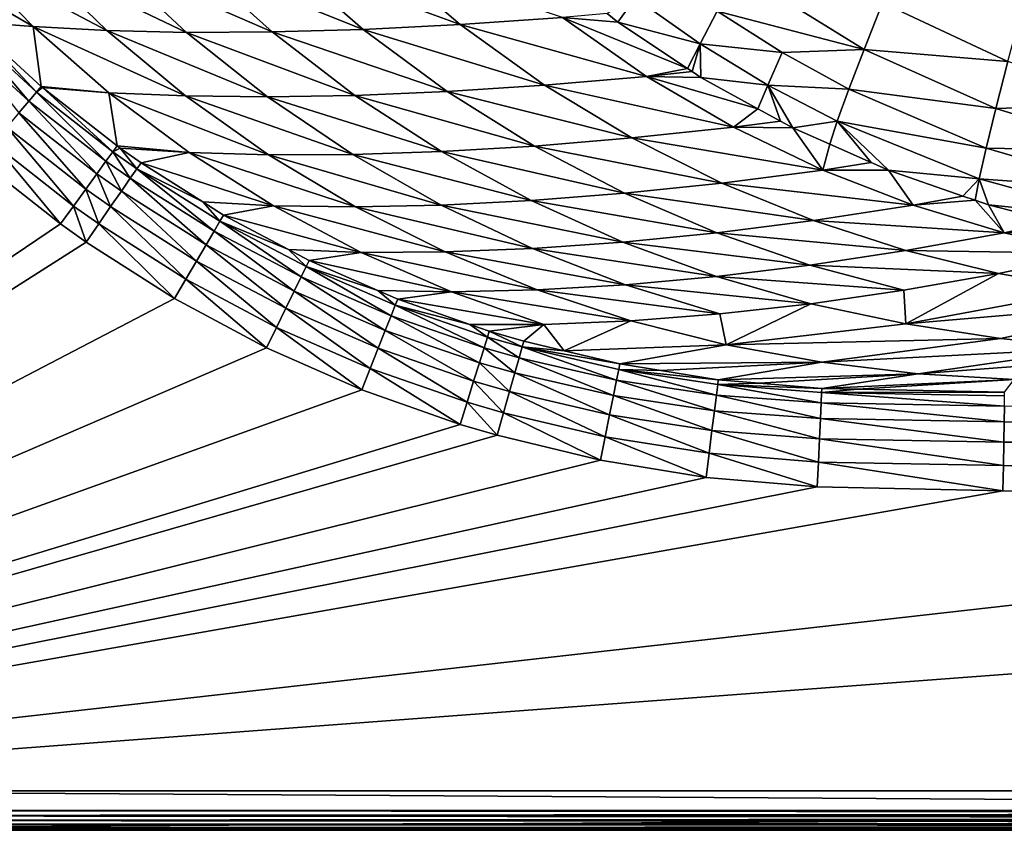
# Model space of a CAD drawing. Extents: x -924 to 924, y -425 to 424.
# Tile 2 of 52: x -710 to -460, y -425 to -220. Entities that reach past the tile are written whole.
import ezdxf

# ---------------------------------------------------------------- set-up
doc = ezdxf.new("R2010")
doc.units = 0
doc.linetypes.add('SOLIDLINE', pattern=[0])
doc.layers.add('BE3C_Starlet_I_Sil_8320CWVVK_1', color=252, linetype='SOLIDLINE')

msp = doc.modelspace()

# ---------------------------------------------------------------- linework, layer by layer
at = {"layer": 'BE3C_Starlet_I_Sil_8320CWVVK_1', "color": 252}
for points in [[(-500, 320.795), (820.794, -420), (-820.794, -420)], [(-500, 320.795), (-820.794, -420), (-820.794, 0)], [(500, 320.795), (820.794, -420), (-500, 320.795)], [(-724.008, -203.123, 513.931), (-738.642, -202.372, 555.719), (-706.185, -221.348, 514.328)], [(-706.185, -221.348, 514.328), (-738.642, -202.372, 555.719), (-722.034, -220.13, 555.651)], [(-706.185, -221.348, 514.328), (-687.534, -222.361, 470.841), (-724.008, -203.123, 513.931)], [(-724.008, -203.123, 513.931), (-687.534, -222.361, 470.841), (-706.135, -204.232, 470.216)], [(-687.534, -222.361, 470.841), (-667.361, -222.817, 427.961), (-706.135, -204.232, 470.216)], [(-706.135, -204.232, 470.216), (-667.361, -222.817, 427.961), (-686.582, -204.836, 427.165)], [(-618.235, -203.625, 302.725), (-642.594, -204.532, 343.346), (-598.072, -220.84, 303.642)], [(-598.072, -220.84, 303.642), (-572.172, -219.069, 263.866), (-618.235, -203.625, 302.725)], [(-667.361, -222.817, 427.961), (-645.702, -222.715, 385.757), (-686.582, -204.836, 427.165)], [(-686.582, -204.836, 427.165), (-645.702, -222.715, 385.757), (-665.389, -204.936, 384.851)], [(-665.389, -204.936, 384.851), (-622.594, -222.056, 344.295), (-642.594, -204.532, 343.346)], [(-645.702, -222.715, 385.757), (-622.594, -222.056, 344.295), (-665.389, -204.936, 384.851)], [(-598.072, -220.84, 303.642), (-642.594, -204.532, 343.346), (-622.594, -222.056, 344.295)], [(-527.548, -207.482, 208.076), (-532.974, -217.458, 220.279), (-495.771, -227.125, 207.713)], [(-495.771, -227.125, 207.713), (-491.104, -215.306, 196.895), (-527.548, -207.482, 208.076)], [(-553.768, -214.088, 233.517), (-560.852, -218.071, 247.486), (-558.12, -220.253, 247.558)], [(-553.768, -214.088, 233.517), (-558.12, -220.253, 247.558), (-537.324, -225.711, 233.683)], [(-537.324, -225.711, 233.683), (-532.974, -217.458, 220.279), (-553.768, -214.088, 233.517)], [(-495.771, -227.125, 207.713), (-459.403, -230.221, 196.165), (-491.104, -215.306, 196.895)], [(-491.104, -215.306, 196.895), (-459.403, -230.221, 196.165), (-455.8, -216.784, 187.204)], [(-598.072, -220.84, 303.642), (-550.895, -233.97, 264.703), (-572.172, -219.069, 263.866)], [(-558.12, -220.253, 247.558), (-560.852, -218.071, 247.486), (-572.172, -219.069, 263.866)], [(-558.12, -220.253, 247.558), (-572.172, -219.069, 263.866), (-540.472, -232.01, 247.805)], [(-540.472, -232.01, 247.805), (-572.172, -219.069, 263.866), (-550.895, -233.97, 264.703)], [(-537.324, -225.711, 233.683), (-516.563, -227.935, 220.261), (-532.974, -217.458, 220.279)], [(-495.771, -227.125, 207.713), (-532.974, -217.458, 220.279), (-516.563, -227.935, 220.261)], [(-707.243, -240.22, 565.568), (-723.345, -221.451, 560.915), (-725.445, -223.57, 565.634)], [(-705.314, -237.953, 560.82), (-722.034, -220.13, 555.651), (-723.345, -221.451, 560.915)], [(-707.243, -240.22, 565.568), (-705.314, -237.953, 560.82), (-723.345, -221.451, 560.915)], [(-706.185, -221.348, 514.328), (-722.034, -220.13, 555.651), (-704.119, -236.548, 555.527)], [(-705.314, -237.953, 560.82), (-704.119, -236.548, 555.527), (-722.034, -220.13, 555.651)], [(-706.185, -221.348, 514.328), (-704.119, -236.548, 555.527), (-687.006, -238.104, 514.735)], [(-687.006, -238.104, 514.735), (-667.606, -238.938, 471.484), (-706.185, -221.348, 514.328)], [(-706.185, -221.348, 514.328), (-667.606, -238.938, 471.484), (-687.534, -222.361, 470.841)], [(-598.072, -220.84, 303.642), (-622.594, -222.056, 344.295), (-576.755, -236.18, 304.593)], [(-576.755, -236.18, 304.593), (-550.895, -233.97, 264.703), (-598.072, -220.84, 303.642)], [(-537.324, -225.711, 233.683), (-558.12, -220.253, 247.558), (-540.472, -232.01, 247.805)], [(-709.808, -243.236, 569.534), (-707.243, -240.22, 565.568), (-725.445, -223.57, 565.634)], [(-667.606, -238.938, 471.484), (-646.847, -239.163, 428.784), (-687.534, -222.361, 470.841)], [(-687.534, -222.361, 470.841), (-646.847, -239.163, 428.784), (-667.361, -222.817, 427.961)], [(-667.361, -222.817, 427.961), (-624.764, -238.778, 386.694), (-645.702, -222.715, 385.757)], [(-646.847, -239.163, 428.784), (-624.764, -238.778, 386.694), (-667.361, -222.817, 427.961)], [(-645.702, -222.715, 385.757), (-601.388, -237.783, 345.277), (-622.594, -222.056, 344.295)], [(-624.764, -238.778, 386.694), (-601.388, -237.783, 345.277), (-645.702, -222.715, 385.757)], [(-576.755, -236.18, 304.593), (-622.594, -222.056, 344.295), (-601.388, -237.783, 345.277)], [(-537.324, -225.711, 233.683), (-540.472, -232.01, 247.805), (-539.359, -232.752, 247.821)], [(-537.097, -234.259, 247.852), (-537.324, -225.711, 233.683), (-539.359, -232.752, 247.821)], [(-537.097, -234.259, 247.852), (-520.195, -236.157, 233.777), (-537.324, -225.711, 233.683)], [(-520.195, -236.157, 233.777), (-516.563, -227.935, 220.261), (-537.324, -225.711, 233.683)], [(-520.195, -236.157, 233.777), (-499.626, -237.222, 220.176), (-516.563, -227.935, 220.261)], [(-495.771, -227.125, 207.713), (-516.563, -227.935, 220.261), (-499.626, -237.222, 220.176)], [(-499.626, -237.222, 220.176), (-462.472, -242.145, 207.22), (-495.771, -227.125, 207.713)], [(-462.472, -242.145, 207.22), (-459.403, -230.221, 196.165), (-495.771, -227.125, 207.713)], [(-462.472, -242.145, 207.22), (-426.219, -240.909, 195.495), (-459.403, -230.221, 196.165)], [(-576.755, -236.18, 304.593), (-528.839, -246.847, 265.56), (-550.895, -233.97, 264.703)], [(-540.472, -232.01, 247.805), (-550.895, -233.97, 264.703), (-539.359, -232.752, 247.821)], [(-550.895, -233.97, 264.703), (-537.097, -234.259, 247.852), (-539.359, -232.752, 247.821)], [(-528.839, -246.847, 265.56), (-522.669, -242.184, 247.95), (-550.895, -233.97, 264.703)], [(-550.895, -233.97, 264.703), (-522.669, -242.184, 247.95), (-537.097, -234.259, 247.852)], [(-522.669, -242.184, 247.95), (-520.195, -236.157, 233.777), (-537.097, -234.259, 247.852)], [(-703.843, -236.765, 555.525), (-704.119, -236.548, 555.527), (-705.314, -237.953, 560.82)], [(-685.999, -253.067, 560.674), (-703.843, -236.765, 555.525), (-705.314, -237.953, 560.82)], [(-687.006, -238.104, 514.735), (-704.119, -236.548, 555.527), (-703.843, -236.765, 555.525)], [(-687.006, -238.104, 514.735), (-703.843, -236.765, 555.525), (-684.93, -251.598, 555.339)], [(-685.999, -253.067, 560.674), (-684.93, -251.598, 555.339), (-703.843, -236.765, 555.525)], [(-576.755, -236.18, 304.593), (-601.388, -237.783, 345.277), (-554.582, -249.565, 305.564)], [(-554.582, -249.565, 305.564), (-528.839, -246.847, 265.56), (-576.755, -236.18, 304.593)], [(-516.975, -245.311, 247.989), (-520.195, -236.157, 233.777), (-522.669, -242.184, 247.95)], [(-513.855, -247.025, 248.01), (-502.579, -245.35, 233.79), (-520.195, -236.157, 233.777)], [(-513.855, -247.025, 248.01), (-520.195, -236.157, 233.777), (-516.975, -245.311, 247.989)], [(-502.579, -245.35, 233.79), (-499.626, -237.222, 220.176), (-520.195, -236.157, 233.777)], [(-687.743, -255.465, 565.467), (-705.314, -237.953, 560.82), (-707.243, -240.22, 565.568)], [(-687.743, -255.465, 565.467), (-685.999, -253.067, 560.674), (-705.314, -237.953, 560.82)], [(-687.006, -238.104, 514.735), (-684.93, -251.598, 555.339), (-666.649, -253.278, 515.145)], [(-666.649, -253.278, 515.145), (-646.556, -253.855, 472.138), (-687.006, -238.104, 514.735)], [(-687.006, -238.104, 514.735), (-646.556, -253.855, 472.138), (-667.606, -238.938, 471.484)], [(-646.556, -253.855, 472.138), (-625.272, -253.771, 429.622), (-667.606, -238.938, 471.484)], [(-667.606, -238.938, 471.484), (-625.272, -253.771, 429.622), (-646.847, -239.163, 428.784)], [(-646.847, -239.163, 428.784), (-602.828, -253.028, 387.65), (-624.764, -238.778, 386.694)], [(-625.272, -253.771, 429.622), (-602.828, -253.028, 387.65), (-646.847, -239.163, 428.784)], [(-624.764, -238.778, 386.694), (-579.255, -251.626, 346.279), (-601.388, -237.783, 345.277)], [(-602.828, -253.028, 387.65), (-579.255, -251.626, 346.279), (-624.764, -238.778, 386.694)], [(-554.582, -249.565, 305.564), (-601.388, -237.783, 345.277), (-579.255, -251.626, 346.279)], [(-502.579, -245.35, 233.79), (-464.901, -252.139, 219.916), (-499.626, -237.222, 220.176)], [(-464.901, -252.139, 219.916), (-462.472, -242.145, 207.22), (-499.626, -237.222, 220.176)], [(-690.075, -258.671, 569.474), (-707.243, -240.22, 565.568), (-709.808, -243.236, 569.534)], [(-690.075, -258.671, 569.474), (-687.743, -255.465, 565.467), (-707.243, -240.22, 565.568)], [(-427.78, -252.834, 206.861), (-426.219, -240.909, 195.495), (-462.472, -242.145, 207.22)], [(-692.875, -262.521, 572.491), (-709.808, -243.236, 569.534), (-712.882, -246.849, 572.519)], [(-692.875, -262.521, 572.491), (-690.075, -258.671, 569.474), (-709.808, -243.236, 569.534)], [(-528.839, -246.847, 265.56), (-516.975, -245.311, 247.989), (-522.669, -242.184, 247.95)], [(-464.901, -252.139, 219.916), (-427.78, -252.834, 206.861), (-462.472, -242.145, 207.22)], [(-528.839, -246.847, 265.56), (-513.855, -247.025, 248.01), (-516.975, -245.311, 247.989)], [(-504.502, -251.165, 248.014), (-502.579, -245.35, 233.79), (-513.855, -247.025, 248.01)], [(-494.021, -255.805, 248.019), (-502.579, -245.35, 233.79), (-504.502, -251.165, 248.014)], [(-489.652, -257.739, 248.021), (-466.637, -259.946, 233.705), (-502.579, -245.35, 233.79)], [(-489.652, -257.739, 248.021), (-502.579, -245.35, 233.79), (-494.021, -255.805, 248.019)], [(-466.637, -259.946, 233.705), (-464.901, -252.139, 219.916), (-502.579, -245.35, 233.79)], [(-696.002, -266.82, 574.365), (-712.882, -246.849, 572.519), (-716.309, -250.877, 574.372)], [(-696.002, -266.82, 574.365), (-692.875, -262.521, 572.491), (-712.882, -246.849, 572.519)], [(-554.582, -249.565, 305.564), (-506.248, -257.715, 266.424), (-528.839, -246.847, 265.56)], [(-506.248, -257.715, 266.424), (-513.855, -247.025, 248.01), (-528.839, -246.847, 265.56)], [(-506.248, -257.715, 266.424), (-504.502, -251.165, 248.014), (-513.855, -247.025, 248.01)], [(-699.296, -271.349, 575), (-716.309, -250.877, 574.372), (-719.917, -255.119, 575)], [(-699.296, -271.349, 575), (-696.002, -266.82, 574.365), (-716.309, -250.877, 574.372)], [(-684.15, -252.149, 555.33), (-684.93, -251.598, 555.339), (-685.999, -253.067, 560.674)], [(-666.649, -253.278, 515.145), (-684.93, -251.598, 555.339), (-684.15, -252.149, 555.33)], [(-602.828, -253.028, 387.65), (-556.426, -263.566, 347.289), (-579.255, -251.626, 346.279)], [(-554.582, -249.565, 305.564), (-579.255, -251.626, 346.279), (-531.793, -260.993, 306.543)], [(-531.793, -260.993, 306.543), (-579.255, -251.626, 346.279), (-556.426, -263.566, 347.289)], [(-531.793, -260.993, 306.543), (-506.248, -257.715, 266.424), (-554.582, -249.565, 305.564)], [(-494.021, -255.805, 248.019), (-504.502, -251.165, 248.014), (-506.248, -257.715, 266.424)], [(-681.59, -259.797, 565.429), (-685.999, -253.067, 560.674), (-687.743, -255.465, 565.467)], [(-679.903, -257.363, 560.62), (-684.15, -252.149, 555.33), (-685.999, -253.067, 560.674)], [(-681.59, -259.797, 565.429), (-679.903, -257.363, 560.62), (-685.999, -253.067, 560.674)], [(-666.649, -253.278, 515.145), (-684.15, -252.149, 555.33), (-678.874, -255.878, 555.268)], [(-679.903, -257.363, 560.62), (-678.874, -255.878, 555.268), (-684.15, -252.149, 555.33)], [(-666.649, -253.278, 515.145), (-678.874, -255.878, 555.268), (-645.296, -266.789, 515.553)], [(-645.296, -266.789, 515.553), (-624.582, -267.045, 472.794), (-666.649, -253.278, 515.145)], [(-666.649, -253.278, 515.145), (-624.582, -267.045, 472.794), (-646.556, -253.855, 472.138)], [(-646.556, -253.855, 472.138), (-602.848, -266.593, 430.464), (-625.272, -253.771, 429.622)], [(-624.582, -267.045, 472.794), (-602.848, -266.593, 430.464), (-646.556, -253.855, 472.138)], [(-625.272, -253.771, 429.622), (-580.12, -265.433, 388.613), (-602.828, -253.028, 387.65)], [(-602.848, -266.593, 430.464), (-580.12, -265.433, 388.613), (-625.272, -253.771, 429.622)], [(-580.12, -265.433, 388.613), (-556.426, -263.566, 347.289), (-602.828, -253.028, 387.65)], [(-466.637, -259.946, 233.705), (-428.905, -262.624, 219.871), (-464.901, -252.139, 219.916)], [(-428.905, -262.624, 219.871), (-427.78, -252.834, 206.861), (-464.901, -252.139, 219.916)], [(-919.055, -420, 575), (-699.296, -271.349, 575), (-719.917, -255.119, 575)], [(-683.848, -263.057, 569.451), (-687.743, -255.465, 565.467), (-690.075, -258.671, 569.474)], [(-683.848, -263.057, 569.451), (-681.59, -259.797, 565.429), (-687.743, -255.465, 565.467)], [(-663.255, -265.782, 555.054), (-678.874, -255.878, 555.268), (-679.903, -257.363, 560.62)], [(-645.296, -266.789, 515.553), (-678.874, -255.878, 555.268), (-663.255, -265.782, 555.054)], [(-494.021, -255.805, 248.019), (-506.248, -257.715, 266.424), (-489.652, -257.739, 248.021)], [(-686.563, -266.976, 572.48), (-690.075, -258.671, 569.474), (-692.875, -262.521, 572.491)], [(-686.563, -266.976, 572.48), (-683.848, -263.057, 569.451), (-690.075, -258.671, 569.474)], [(-660.367, -273.184, 565.275), (-679.903, -257.363, 560.62), (-681.59, -259.797, 565.429)], [(-658.88, -270.643, 560.398), (-663.255, -265.782, 555.054), (-679.903, -257.363, 560.62)], [(-660.367, -273.184, 565.275), (-658.88, -270.643, 560.398), (-679.903, -257.363, 560.62)], [(-531.793, -260.993, 306.543), (-483.344, -266.62, 267.285), (-506.248, -257.715, 266.424)], [(-489.652, -257.739, 248.021), (-506.248, -257.715, 266.424), (-483.344, -266.62, 267.285)], [(-470.783, -264.276, 248.017), (-466.637, -259.946, 233.705), (-489.652, -257.739, 248.021)], [(-489.652, -257.739, 248.021), (-483.344, -266.62, 267.285), (-470.783, -264.276, 248.017)], [(-662.372, -276.613, 569.359), (-681.59, -259.797, 565.429), (-683.848, -263.057, 569.451)], [(-662.372, -276.613, 569.359), (-660.367, -273.184, 565.275), (-681.59, -259.797, 565.429)], [(-531.793, -260.993, 306.543), (-556.426, -263.566, 347.289), (-508.609, -270.491, 307.518)], [(-508.609, -270.491, 307.518), (-483.344, -266.62, 267.285), (-531.793, -260.993, 306.543)], [(-470.783, -264.276, 248.017), (-467.638, -265.366, 248.016), (-466.637, -259.946, 233.705)], [(-466.637, -259.946, 233.705), (-467.638, -265.366, 248.016), (-464.28, -266.529, 248.015)], [(-466.637, -259.946, 233.705), (-464.28, -266.529, 248.015), (-429.576, -270.02, 233.914)], [(-429.576, -270.02, 233.914), (-428.905, -262.624, 219.871), (-466.637, -259.946, 233.705)], [(-689.595, -271.354, 574.362), (-692.875, -262.521, 572.491), (-696.002, -266.82, 574.365)], [(-689.595, -271.354, 574.362), (-686.563, -266.976, 572.48), (-692.875, -262.521, 572.491)], [(-664.792, -280.751, 572.438), (-683.848, -263.057, 569.451), (-686.563, -266.976, 572.48)], [(-664.792, -280.751, 572.438), (-662.372, -276.613, 569.359), (-683.848, -263.057, 569.451)], [(-580.12, -265.433, 388.613), (-533.118, -273.611, 348.293), (-556.426, -263.566, 347.289)], [(-508.609, -270.491, 307.518), (-556.426, -263.566, 347.289), (-533.118, -273.611, 348.293)], [(-645.296, -266.789, 515.553), (-663.255, -265.782, 555.054), (-657.99, -269.12, 554.981)], [(-658.88, -270.643, 560.398), (-657.99, -269.12, 554.981), (-663.255, -265.782, 555.054)], [(-624.582, -267.045, 472.794), (-579.775, -277.597, 431.298), (-602.848, -266.593, 430.464)], [(-602.848, -266.593, 430.464), (-556.848, -275.98, 389.568), (-580.12, -265.433, 388.613)], [(-579.775, -277.597, 431.298), (-556.848, -275.98, 389.568), (-602.848, -266.593, 430.464)], [(-556.848, -275.98, 389.568), (-533.118, -273.611, 348.293), (-580.12, -265.433, 388.613)], [(-508.609, -270.491, 307.518), (-460.316, -273.629, 268.132), (-483.344, -266.62, 267.285)], [(-470.783, -264.276, 248.017), (-483.344, -266.62, 267.285), (-467.638, -265.366, 248.016)], [(-467.638, -265.366, 248.016), (-483.344, -266.62, 267.285), (-460.316, -273.629, 268.132)], [(-467.638, -265.366, 248.016), (-460.316, -273.629, 268.132), (-464.28, -266.529, 248.015)], [(-429.576, -270.02, 233.914), (-464.28, -266.529, 248.015), (-447.583, -270.819, 248.148)], [(-460.316, -273.629, 268.132), (-447.583, -270.819, 248.148), (-464.28, -266.529, 248.015)], [(-692.791, -275.967, 575), (-696.002, -266.82, 574.365), (-699.296, -271.349, 575)], [(-692.791, -275.967, 575), (-689.595, -271.354, 574.362), (-696.002, -266.82, 574.365)], [(-667.5, -285.382, 574.351), (-686.563, -266.976, 572.48), (-689.595, -271.354, 574.362)], [(-667.5, -285.382, 574.351), (-664.792, -280.751, 572.438), (-686.563, -266.976, 572.48)], [(-641.518, -277.868, 554.702), (-657.99, -269.12, 554.981), (-658.88, -270.643, 560.398)], [(-645.296, -266.789, 515.553), (-657.99, -269.12, 554.981), (-623.124, -278.57, 515.952)], [(-623.124, -278.57, 515.952), (-657.99, -269.12, 554.981), (-641.518, -277.868, 554.702)], [(-623.124, -278.57, 515.952), (-601.875, -278.46, 473.44), (-645.296, -266.789, 515.553)], [(-645.296, -266.789, 515.553), (-601.875, -278.46, 473.44), (-624.582, -267.045, 472.794)], [(-601.875, -278.46, 473.44), (-579.775, -277.597, 431.298), (-624.582, -267.045, 472.794)], [(-692.791, -275.967, 575), (-699.296, -271.349, 575), (-919.055, -420, 575)], [(-670.358, -290.268, 575), (-689.595, -271.354, 574.362), (-692.791, -275.967, 575)], [(-670.358, -290.268, 575), (-667.5, -285.382, 574.351), (-689.595, -271.354, 574.362)], [(-638.341, -284.793, 565.077), (-658.88, -270.643, 560.398), (-660.367, -273.184, 565.275)], [(-637.062, -282.167, 560.113), (-641.518, -277.868, 554.702), (-658.88, -270.643, 560.398)], [(-638.341, -284.793, 565.077), (-637.062, -282.167, 560.113), (-658.88, -270.643, 560.398)], [(-508.609, -270.491, 307.518), (-533.118, -273.611, 348.293), (-485.213, -278.108, 308.475)], [(-485.213, -278.108, 308.475), (-460.316, -273.629, 268.132), (-508.609, -270.491, 307.518)], [(-460.316, -273.629, 268.132), (-437.337, -273.451, 248.23), (-447.583, -270.819, 248.148)], [(-640.082, -288.37, 569.24), (-660.367, -273.184, 565.275), (-662.372, -276.613, 569.359)], [(-640.082, -288.37, 569.24), (-638.341, -284.793, 565.077), (-660.367, -273.184, 565.275)], [(-556.848, -275.98, 389.568), (-509.51, -281.795, 349.278), (-533.118, -273.611, 348.293)], [(-485.213, -278.108, 308.475), (-533.118, -273.611, 348.293), (-509.51, -281.795, 349.278)], [(-485.213, -278.108, 308.475), (-437.319, -278.817, 268.952), (-460.316, -273.629, 268.132)], [(-437.319, -278.817, 268.952), (-437.337, -273.451, 248.23), (-460.316, -273.629, 268.132)], [(-919.055, -420, 575), (-670.358, -290.268, 575), (-692.791, -275.967, 575)], [(-642.195, -292.709, 572.382), (-662.372, -276.613, 569.359), (-664.792, -280.751, 572.438)], [(-642.195, -292.709, 572.382), (-640.082, -288.37, 569.24), (-662.372, -276.613, 569.359)], [(-579.775, -277.597, 431.298), (-533.185, -284.687, 390.503), (-556.848, -275.98, 389.568)], [(-533.185, -284.687, 390.503), (-509.51, -281.795, 349.278), (-556.848, -275.98, 389.568)], [(-623.124, -278.57, 515.952), (-641.518, -277.868, 554.702), (-636.315, -280.632, 554.613)], [(-637.062, -282.167, 560.113), (-636.315, -280.632, 554.613), (-641.518, -277.868, 554.702)], [(-623.124, -278.57, 515.952), (-636.315, -280.632, 554.613), (-600.271, -288.589, 516.336)], [(-623.124, -278.57, 515.952), (-578.587, -288.085, 474.07), (-601.875, -278.46, 473.44)], [(-600.271, -288.589, 516.336), (-578.587, -288.085, 474.07), (-623.124, -278.57, 515.952)], [(-601.875, -278.46, 473.44), (-556.218, -286.784, 432.113), (-579.775, -277.597, 431.298)], [(-578.587, -288.085, 474.07), (-556.218, -286.784, 432.113), (-601.875, -278.46, 473.44)], [(-556.218, -286.784, 432.113), (-533.185, -284.687, 390.503), (-579.775, -277.597, 431.298)], [(-485.213, -278.108, 308.475), (-509.51, -281.795, 349.278), (-461.761, -283.905, 309.401)], [(-461.761, -283.905, 309.401), (-437.319, -278.817, 268.952), (-485.213, -278.108, 308.475)], [(-461.761, -283.905, 309.401), (-438.395, -287.94, 310.283), (-437.319, -278.817, 268.952)], [(-644.566, -297.58, 574.337), (-664.792, -280.751, 572.438), (-667.5, -285.382, 574.351)], [(-644.566, -297.58, 574.337), (-642.195, -292.709, 572.382), (-664.792, -280.751, 572.438)], [(-618.951, -288.216, 554.263), (-636.315, -280.632, 554.613), (-637.062, -282.167, 560.113)], [(-600.271, -288.589, 516.336), (-636.315, -280.632, 554.613), (-618.951, -288.216, 554.263)], [(-615.549, -294.638, 564.831), (-637.062, -282.167, 560.113), (-638.341, -284.793, 565.077)], [(-614.485, -291.952, 559.762), (-618.951, -288.216, 554.263), (-637.062, -282.167, 560.113)], [(-615.549, -294.638, 564.831), (-614.485, -291.952, 559.762), (-637.062, -282.167, 560.113)], [(-533.185, -284.687, 390.503), (-485.752, -288.161, 350.23), (-509.51, -281.795, 349.278)], [(-461.761, -283.905, 309.401), (-509.51, -281.795, 349.278), (-485.752, -288.161, 350.23)], [(-461.761, -283.905, 309.401), (-485.752, -288.161, 350.23), (-485.254, -296.699, 392.263)], [(-485.254, -296.699, 392.263), (-438.395, -287.94, 310.283), (-461.761, -283.905, 309.401)], [(-647.07, -302.723, 575), (-667.5, -285.382, 574.351), (-670.358, -290.268, 575)], [(-647.07, -302.723, 575), (-644.566, -297.58, 574.337), (-667.5, -285.382, 574.351)], [(-617.018, -298.344, 569.092), (-638.341, -284.793, 565.077), (-640.082, -288.37, 569.24)], [(-617.018, -298.344, 569.092), (-615.549, -294.638, 564.831), (-638.341, -284.793, 565.077)], [(-556.218, -286.784, 432.113), (-509.275, -291.583, 391.406), (-533.185, -284.687, 390.503)], [(-509.275, -291.583, 391.406), (-485.752, -288.161, 350.23), (-533.185, -284.687, 390.503)], [(-618.81, -302.867, 572.313), (-640.082, -288.37, 569.24), (-642.195, -292.709, 572.382)], [(-618.81, -302.867, 572.313), (-617.018, -298.344, 569.092), (-640.082, -288.37, 569.24)], [(-600.271, -288.589, 516.336), (-618.951, -288.216, 554.263), (-613.882, -290.431, 554.161)], [(-614.485, -291.952, 559.762), (-613.882, -290.431, 554.161), (-618.951, -288.216, 554.263)], [(-600.271, -288.589, 516.336), (-613.882, -290.431, 554.161), (-576.852, -296.832, 516.7)], [(-600.271, -288.589, 516.336), (-554.843, -295.92, 474.673), (-578.587, -288.085, 474.07)], [(-576.852, -296.832, 516.7), (-554.843, -295.92, 474.673), (-600.271, -288.589, 516.336)], [(-578.587, -288.085, 474.07), (-532.312, -294.17, 432.898), (-556.218, -286.784, 432.113)], [(-554.843, -295.92, 474.673), (-532.312, -294.17, 432.898), (-578.587, -288.085, 474.07)], [(-532.312, -294.17, 432.898), (-509.275, -291.583, 391.406), (-556.218, -286.784, 432.113)], [(-485.254, -296.699, 392.263), (-485.752, -288.161, 350.23), (-509.275, -291.583, 391.406)], [(-485.254, -296.699, 392.263), (-415.249, -290.685, 311.151), (-438.395, -287.94, 310.283)], [(-647.07, -302.723, 575), (-670.358, -290.268, 575), (-919.055, -420, 575)], [(-595.656, -296.795, 553.738), (-613.882, -290.431, 554.161), (-614.485, -291.952, 559.762)], [(-576.852, -296.832, 516.7), (-613.882, -290.431, 554.161), (-595.656, -296.795, 553.738)], [(-532.312, -294.17, 432.898), (-530.762, -301.968, 475.242), (-509.275, -291.583, 391.406)], [(-485.254, -296.699, 392.263), (-509.275, -291.583, 391.406), (-530.762, -301.968, 475.242)], [(-461.254, -300.347, 393.089), (-415.249, -290.685, 311.151), (-485.254, -296.699, 392.263)], [(-461.254, -300.347, 393.089), (-437.498, -302.851, 393.834), (-415.249, -290.685, 311.151)], [(-620.829, -307.961, 574.319), (-642.195, -292.709, 572.382), (-644.566, -297.58, 574.337)], [(-620.829, -307.961, 574.319), (-618.81, -302.867, 572.313), (-642.195, -292.709, 572.382)], [(-592.009, -302.724, 564.537), (-614.485, -291.952, 559.762), (-615.549, -294.638, 564.831)], [(-591.162, -300.003, 559.342), (-595.656, -296.795, 553.738), (-614.485, -291.952, 559.762)], [(-592.009, -302.724, 564.537), (-591.162, -300.003, 559.342), (-614.485, -291.952, 559.762)], [(-593.195, -306.536, 568.915), (-615.549, -294.638, 564.831), (-617.018, -298.344, 569.092)], [(-593.195, -306.536, 568.915), (-592.009, -302.724, 564.537), (-615.549, -294.638, 564.831)], [(-576.852, -296.832, 516.7), (-571.718, -303.505, 553.129), (-554.843, -295.92, 474.673)], [(-554.843, -295.92, 474.673), (-571.718, -303.505, 553.129), (-530.762, -301.968, 475.242)], [(-554.843, -295.92, 474.673), (-530.762, -301.968, 475.242), (-532.312, -294.17, 432.898)], [(-622.964, -313.349, 575), (-644.566, -297.58, 574.337), (-647.07, -302.723, 575)], [(-622.964, -313.349, 575), (-620.829, -307.961, 574.319), (-644.566, -297.58, 574.337)], [(-594.653, -311.225, 572.231), (-617.018, -298.344, 569.092), (-618.81, -302.867, 572.313)], [(-594.653, -311.225, 572.231), (-593.195, -306.536, 568.915), (-617.018, -298.344, 569.092)], [(-576.852, -296.832, 516.7), (-595.656, -296.795, 553.738), (-590.702, -298.525, 553.623)], [(-591.162, -300.003, 559.342), (-590.702, -298.525, 553.623), (-595.656, -296.795, 553.738)], [(-582.394, -302.526, 559.171), (-590.702, -298.525, 553.623), (-591.162, -300.003, 559.342)], [(-590.702, -298.525, 553.623), (-581.985, -301.072, 553.404), (-576.852, -296.832, 516.7)], [(-582.394, -302.526, 559.171), (-581.985, -301.072, 553.404), (-590.702, -298.525, 553.623)], [(-576.852, -296.832, 516.7), (-581.985, -301.072, 553.404), (-571.718, -303.505, 553.129)], [(-530.762, -301.968, 475.242), (-461.254, -300.347, 393.089), (-485.254, -296.699, 392.263)], [(-583.16, -305.253, 564.417), (-591.162, -300.003, 559.342), (-592.009, -302.724, 564.537)], [(-583.16, -305.253, 564.417), (-582.394, -302.526, 559.171), (-591.162, -300.003, 559.342)], [(-571.718, -303.505, 553.129), (-581.985, -301.072, 553.404), (-582.394, -302.526, 559.171)], [(-530.762, -301.968, 475.242), (-506.465, -306.383, 475.779), (-461.254, -300.347, 393.089)], [(-506.465, -306.383, 475.779), (-437.498, -302.851, 393.834), (-461.254, -300.347, 393.089)], [(-919.055, -420, 575), (-622.964, -313.349, 575), (-647.07, -302.723, 575)], [(-596.303, -316.527, 574.298), (-618.81, -302.867, 572.313), (-620.829, -307.961, 574.319)], [(-596.303, -316.527, 574.298), (-594.653, -311.225, 572.231), (-618.81, -302.867, 572.313)], [(-584.24, -309.099, 568.843), (-592.009, -302.724, 564.537), (-593.195, -306.536, 568.915)], [(-584.24, -309.099, 568.843), (-583.16, -305.253, 564.417), (-592.009, -302.724, 564.537)], [(-558.461, -310.934, 564.057), (-582.394, -302.526, 559.171), (-583.16, -305.253, 564.417)], [(-557.912, -308.21, 558.66), (-557.636, -306.842, 552.753), (-582.394, -302.526, 559.171)], [(-582.394, -302.526, 559.171), (-557.636, -306.842, 552.753), (-571.718, -303.505, 553.129)], [(-558.461, -310.934, 564.057), (-557.912, -308.21, 558.66), (-582.394, -302.526, 559.171)], [(-530.762, -301.968, 475.242), (-571.718, -303.505, 553.129), (-557.636, -306.842, 552.753)], [(-557.636, -306.842, 552.753), (-506.465, -306.383, 475.779), (-530.762, -301.968, 475.242)], [(-506.465, -306.383, 475.779), (-482.129, -309.319, 476.255), (-437.498, -302.851, 393.834)], [(-414.042, -304.172, 394.485), (-437.498, -302.851, 393.834), (-482.129, -309.319, 476.255)], [(-585.572, -313.844, 572.197), (-593.195, -306.536, 568.915), (-594.653, -311.225, 572.231)], [(-585.572, -313.844, 572.197), (-584.24, -309.099, 568.843), (-593.195, -306.536, 568.915)], [(-559.25, -314.853, 568.625), (-583.16, -305.253, 564.417), (-584.24, -309.099, 568.843)], [(-559.25, -314.853, 568.625), (-558.461, -310.934, 564.057), (-583.16, -305.253, 564.417)], [(-557.636, -306.842, 552.753), (-547.27, -308.502, 552.424), (-506.465, -306.383, 475.779)], [(-506.465, -306.383, 475.779), (-547.27, -308.502, 552.424), (-532.711, -310.834, 551.963)], [(-532.711, -310.834, 551.963), (-482.129, -309.319, 476.255), (-506.465, -306.383, 475.779)], [(-414.042, -304.172, 394.485), (-482.129, -309.319, 476.255), (-457.836, -310.732, 476.663)], [(-598.051, -322.145, 575), (-620.829, -307.961, 574.319), (-622.964, -313.349, 575)], [(-598.051, -322.145, 575), (-596.303, -316.527, 574.298), (-620.829, -307.961, 574.319)], [(-560.234, -319.735, 572.096), (-584.24, -309.099, 568.843), (-585.572, -313.844, 572.197)], [(-560.234, -319.735, 572.096), (-559.25, -314.853, 568.625), (-584.24, -309.099, 568.843)], [(-533.203, -314.76, 563.617), (-557.912, -308.21, 558.66), (-558.461, -310.934, 564.057)], [(-557.912, -308.21, 558.66), (-547.27, -308.502, 552.424), (-557.636, -306.842, 552.753)], [(-532.867, -312.074, 558.037), (-532.711, -310.834, 551.963), (-557.912, -308.21, 558.66)], [(-532.711, -310.834, 551.963), (-547.27, -308.502, 552.424), (-557.912, -308.21, 558.66)], [(-533.203, -314.76, 563.617), (-532.867, -312.074, 558.037), (-557.912, -308.21, 558.66)], [(-587.082, -319.218, 574.289), (-594.653, -311.225, 572.231), (-596.303, -316.527, 574.298)], [(-587.082, -319.218, 574.289), (-585.572, -313.844, 572.197), (-594.653, -311.225, 572.231)], [(-533.7, -318.726, 568.359), (-558.461, -310.934, 564.057), (-559.25, -314.853, 568.625)], [(-533.7, -318.726, 568.359), (-533.203, -314.76, 563.617), (-558.461, -310.934, 564.057)], [(-532.867, -312.074, 558.037), (-522.405, -311.697, 551.576), (-532.711, -310.834, 551.963)], [(-532.711, -310.834, 551.963), (-522.405, -311.697, 551.576), (-482.129, -309.319, 476.255)], [(-482.129, -309.319, 476.255), (-522.405, -311.697, 551.576), (-506.504, -313.028, 550.98)], [(-457.836, -310.732, 476.663), (-482.129, -309.319, 476.255), (-506.504, -313.028, 550.98)], [(-457.836, -310.732, 476.663), (-506.504, -313.028, 550.98), (-497.381, -313.216, 550.883)], [(-457.836, -310.732, 476.663), (-497.381, -313.216, 550.883), (-460.224, -313.983, 550.488)], [(-919.055, -420, 575), (-598.051, -322.145, 575), (-622.964, -313.349, 575)], [(-561.354, -325.294, 574.263), (-585.572, -313.844, 572.197), (-587.082, -319.218, 574.289)], [(-561.354, -325.294, 574.263), (-560.234, -319.735, 572.096), (-585.572, -313.844, 572.197)], [(-506.675, -316.688, 563.062), (-532.867, -312.074, 558.037), (-533.203, -314.76, 563.617)], [(-506.504, -313.028, 550.98), (-522.405, -311.697, 551.576), (-532.867, -312.074, 558.037)], [(-506.553, -314.084, 557.256), (-506.504, -313.028, 550.98), (-532.867, -312.074, 558.037)], [(-506.675, -316.688, 563.062), (-506.553, -314.084, 557.256), (-532.867, -312.074, 558.037)], [(-460.285, -317.492, 562.781), (-506.553, -314.084, 557.256), (-506.675, -316.688, 563.062)], [(-506.553, -314.084, 557.256), (-497.381, -313.216, 550.883), (-506.504, -313.028, 550.98)], [(-460.224, -313.983, 550.488), (-497.381, -313.216, 550.883), (-506.553, -314.084, 557.256)], [(-460.241, -314.939, 556.863), (-460.224, -313.983, 550.488), (-506.553, -314.084, 557.256)], [(-460.285, -317.492, 562.781), (-460.241, -314.939, 556.863), (-506.553, -314.084, 557.256)], [(-588.682, -324.917, 575), (-596.303, -316.527, 574.298), (-598.051, -322.145, 575)], [(-588.682, -324.917, 575), (-587.082, -319.218, 574.289), (-596.303, -316.527, 574.298)], [(-534.327, -323.728, 571.971), (-559.25, -314.853, 568.625), (-560.234, -319.735, 572.096)], [(-534.327, -323.728, 571.971), (-533.7, -318.726, 568.359), (-559.25, -314.853, 568.625)], [(-506.86, -320.673, 568.021), (-533.203, -314.76, 563.617), (-533.7, -318.726, 568.359)], [(-506.86, -320.673, 568.021), (-506.675, -316.688, 563.062), (-533.203, -314.76, 563.617)], [(-507.099, -325.779, 571.812), (-533.7, -318.726, 568.359), (-534.327, -323.728, 571.971)], [(-507.099, -325.779, 571.812), (-506.86, -320.673, 568.021), (-533.7, -318.726, 568.359)], [(-460.354, -321.473, 567.849), (-506.675, -316.688, 563.062), (-506.86, -320.673, 568.021)], [(-460.354, -321.473, 567.849), (-460.285, -317.492, 562.781), (-506.675, -316.688, 563.062)], [(-226.565, -324.137, 567.736), (-460.285, -317.492, 562.781), (-460.354, -321.473, 567.849)], [(-562.544, -331.2, 575), (-587.082, -319.218, 574.289), (-588.682, -324.917, 575)], [(-562.544, -331.2, 575), (-561.354, -325.294, 574.263), (-587.082, -319.218, 574.289)], [(-535.045, -329.458, 574.231), (-560.234, -319.735, 572.096), (-561.354, -325.294, 574.263)], [(-535.045, -329.458, 574.231), (-534.327, -323.728, 571.971), (-560.234, -319.735, 572.096)], [(-460.444, -326.618, 571.732), (-506.86, -320.673, 568.021), (-507.099, -325.779, 571.812)], [(-460.444, -326.618, 571.732), (-460.354, -321.473, 567.849), (-506.86, -320.673, 568.021)], [(-226.565, -324.137, 567.736), (-460.354, -321.473, 567.849), (-460.444, -326.618, 571.732)], [(-588.682, -324.917, 575), (-598.051, -322.145, 575), (-919.055, -420, 575)], [(-507.373, -331.676, 574.19), (-534.327, -323.728, 571.971), (-535.045, -329.458, 574.231)], [(-507.373, -331.676, 574.19), (-507.099, -325.779, 571.812), (-534.327, -323.728, 571.971)], [(-919.055, -420, 575), (-562.544, -331.2, 575), (-588.682, -324.917, 575)], [(-535.811, -335.563, 575), (-561.354, -325.294, 574.263), (-562.544, -331.2, 575)], [(-535.811, -335.563, 575), (-535.045, -329.458, 574.231), (-561.354, -325.294, 574.263)], [(-460.547, -332.584, 574.169), (-507.099, -325.779, 571.812), (-507.373, -331.676, 574.19)], [(-460.547, -332.584, 574.169), (-460.444, -326.618, 571.732), (-507.099, -325.779, 571.812)], [(-460.444, -326.618, 571.732), (-226.601, -329.303, 571.678), (-226.565, -324.137, 567.736)], [(-226.643, -335.312, 574.155), (-460.444, -326.618, 571.732), (-460.547, -332.584, 574.169)], [(-460.444, -326.618, 571.732), (-226.643, -335.312, 574.155), (-226.601, -329.303, 571.678)], [(-919.055, -420, 575), (-535.811, -335.563, 575), (-562.544, -331.2, 575)], [(-507.667, -337.982, 575), (-535.045, -329.458, 574.231), (-535.811, -335.563, 575)], [(-507.667, -337.982, 575), (-507.373, -331.676, 574.19), (-535.045, -329.458, 574.231)], [(-460.658, -338.975, 575), (-507.373, -331.676, 574.19), (-507.667, -337.982, 575)], [(-460.658, -338.975, 575), (-460.547, -332.584, 574.169), (-507.373, -331.676, 574.19)], [(-226.688, -341.755, 575), (-460.547, -332.584, 574.169), (-460.658, -338.975, 575)], [(-226.688, -341.755, 575), (-226.643, -335.312, 574.155), (-460.547, -332.584, 574.169)], [(-507.667, -337.982, 575), (-535.811, -335.563, 575), (-919.055, -420, 575)], [(-460.658, -338.975, 575), (-507.667, -337.982, 575), (-919.055, -420, 575)], [(-919.055, -420, 575), (-226.688, -341.755, 575), (-460.658, -338.975, 575)], [(-919.055, -420, 575), (113.344, -342.372, 575), (-226.688, -341.755, 575)], [(919.055, -420, 575), (113.344, -342.372, 575), (-919.055, -420, 575)], [(-880.637, -415, 495), (880.637, -415, 495), (-880.637, -425, 495)], [(-880.637, -425, 495), (880.637, -415, 495), (880.637, -425, 495)], [(-807.593, -415, 75), (807.593, -415, 75), (-880.637, -415, 495)], [(-880.637, -415, 495), (807.593, -415, 75), (880.637, -415, 495)], [(807.593, -415, 75), (-807.593, -415, 75), (807.593, -425, 75)], [(807.593, -425, 75), (-807.593, -415, 75), (-807.593, -425, 75)], [(-919.055, -421.294, 574.83), (919.055, -421.294, 574.83), (919.055, -420, 575)], [(-919.055, -421.294, 574.83), (919.055, -420, 575), (-919.055, -420, 575)], [(-919.055, -422.5, 574.33), (919.055, -422.5, 574.33), (919.055, -421.294, 574.83)], [(-919.055, -422.5, 574.33), (919.055, -421.294, 574.83), (-919.055, -421.294, 574.83)], [(820.794, -421.294, 0.17036), (-820.794, -421.294, 0.17036), (-820.794, -420)], [(820.794, -421.294, 0.17036), (-820.794, -420), (820.794, -420)], [(820.794, -422.5, 0.66988), (-820.794, -422.5, 0.66988), (-820.794, -421.294, 0.17036)], [(820.794, -422.5, 0.66988), (-820.794, -421.294, 0.17036), (820.794, -421.294, 0.17036)], [(-919.055, -423.536, 573.536), (919.055, -423.536, 573.536), (919.055, -422.5, 574.33)], [(-919.055, -423.536, 573.536), (919.055, -422.5, 574.33), (-919.055, -422.5, 574.33)], [(-919.055, -424.33, 572.5), (919.055, -424.33, 572.5), (919.055, -423.536, 573.536)], [(-919.055, -424.33, 572.5), (919.055, -423.536, 573.536), (-919.055, -423.536, 573.536)], [(820.794, -423.536, 1.46446), (-820.794, -423.536, 1.46446), (-820.794, -422.5, 0.66988)], [(820.794, -423.536, 1.46446), (-820.794, -422.5, 0.66988), (820.794, -422.5, 0.66988)], [(820.794, -424.33, 2.5), (-820.794, -424.33, 2.5), (-820.794, -423.536, 1.46446)], [(820.794, -424.33, 2.5), (-820.794, -423.536, 1.46446), (820.794, -423.536, 1.46446)], [(-919.055, -424.83, 571.294), (919.055, -424.83, 571.294), (919.055, -424.33, 572.5)], [(-919.055, -424.83, 571.294), (919.055, -424.33, 572.5), (-919.055, -424.33, 572.5)], [(-919.055, -425, 570), (919.055, -425, 570), (919.055, -424.83, 571.294)], [(-919.055, -425, 570), (919.055, -424.83, 571.294), (-919.055, -424.83, 571.294)], [(-919.055, -425, 570), (-880.637, -425, 495), (919.055, -425, 570)], [(919.055, -425, 570), (-880.637, -425, 495), (880.637, -425, 495)], [(820.794, -424.83, 3.7059), (-820.794, -424.83, 3.7059), (-820.794, -424.33, 2.5)], [(820.794, -424.83, 3.7059), (-820.794, -424.33, 2.5), (820.794, -424.33, 2.5)], [(820.794, -425, 5), (-820.794, -425, 5), (-820.794, -424.83, 3.7059)], [(820.794, -425, 5), (-820.794, -424.83, 3.7059), (820.794, -424.83, 3.7059)], [(820.794, -425, 5), (807.593, -425, 75), (-820.794, -425, 5)], [(-820.794, -425, 5), (807.593, -425, 75), (-807.593, -425, 75)]]:
    msp.add_3dface(points, dxfattribs=at)

doc.saveas('drawing.dxf')
